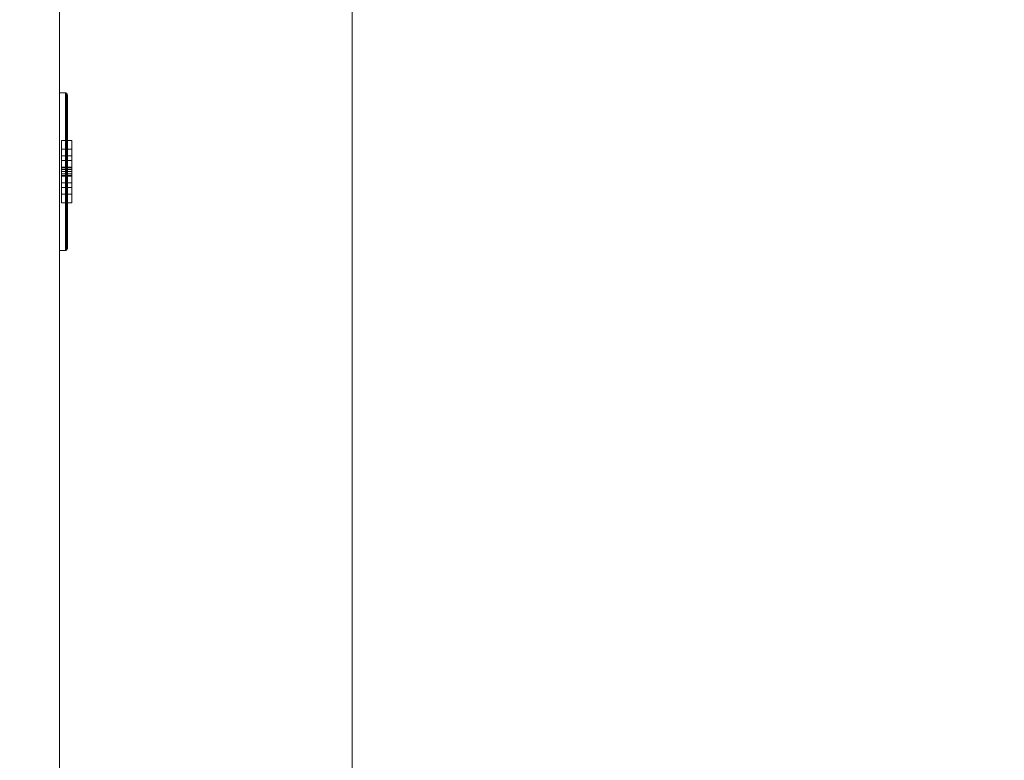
# Model space of a CAD drawing. Header units: metres. Extents: x -6.7 to 13.4, y 0 to 15.3.
# Tile 4 of 256: x -4.894 to -4.457, y 3.504 to 3.833. Entities that reach past the tile are written whole.
import ezdxf

# ---------------------------------------------------------------- set-up
doc = ezdxf.new("R2010")
doc.units = ezdxf.units.M
doc.header["$MEASUREMENT"] = 0
for name, color, linetype in [('NewTwindo - Slabs', 7, 'Continuous'), ('NewTwindo - Walls', 7, 'Continuous'), ('Twindo - Electrical', 7, 'Continuous'), ('Twindo - Fixtures', 7, 'Continuous'), ('Twindo - Slabs', 7, 'Continuous')]:
    doc.layers.add(name, color=color, linetype=linetype)

# ---------------------------------------------------------------- blocks, each defined once
blk = doc.blocks.new('Wall_6EAF3E6D-4FC6-4FC6-86EE-CA5FD74BE3B0', base_point=(-4.87643, 9.82509))
at = {"layer": 'NewTwindo - Walls', "lineweight": 0}
mesh = blk.add_polyface(dxfattribs=at)
corners = [(-5.19643, 3.19507, -0.15), (-5.19643, 3.19507, 2.565), (-5.19643, 9.46009, 2.565), (-5.19643, 9.46009, -0.15), (-5.19643, 6.89009, 2.35), (-5.19643, 5.09009, 2.35), (-5.19643, 5.09009, 0.9), (-5.19643, 6.89009, 0.9), (-5.19643, 4.76509, 0.9), (-5.19643, 4.76509, 2.35), (-5.19643, 3.91509, 2.35), (-5.19643, 3.91509, 0.9), (-5.19643, 7.24009, 0.9), (-5.19643, 8.09009, 0.9), (-5.19643, 8.09009, 2.35), (-5.19643, 7.24009, 2.35), (-4.87643, 3.19507, 2.565), (-4.87643, 3.19507, -0.15), (-4.87643, 9.46009, 2.565), (-4.87643, 9.46009, -0.15), (-4.87643, 6.89009, 2.35), (-4.87643, 5.09009, 2.35), (-4.87643, 5.09009, 0.9), (-4.87643, 6.89009, 0.9), (-4.87643, 4.76509, 2.35), (-4.87643, 4.76509, 0.9), (-4.87643, 3.91509, 2.35), (-4.87643, 3.91509, 0.9), (-4.87643, 7.24009, 0.9), (-4.87643, 8.09009, 0.9), (-4.87643, 8.09009, 2.35), (-4.87643, 7.24009, 2.35)]
mesh.append_faces([[corners[k] for k in face] for face in [(16, 1, 0, 17), (1, 16, 18, 2), (19, 3, 2, 18), (17, 0, 3, 19), (5, 4, 20, 21), (6, 5, 21, 22), (7, 6, 22, 23), (4, 7, 23, 20), (24, 9, 8, 25), (26, 10, 9, 24), (27, 11, 10, 26), (25, 8, 11, 27), (28, 29, 13, 12), (29, 30, 14, 13), (30, 31, 15, 14), (31, 28, 12, 15)]], dxfattribs={"color": 9})
mesh.append_faces([[corners[k] for k in face] for face in [(0, 12, 3), (3, 13, 2), (19, 25, 17), (17, 27, 16)]], dxfattribs={"vtx0": -1, "vtx1": -1, "color": 9})
mesh.append_faces([[corners[k] for k in face] for face in [(4, 9, 2), (14, 4, 2), (0, 11, 12), (21, 31, 16), (26, 21, 16), (19, 29, 25)]], dxfattribs={"vtx0": -1, "vtx1": -1, "vtx2": -1, "color": 9})
mesh.append_faces([[corners[k] for k in face] for face in [(9, 1, 2), (1, 10, 11), (8, 5, 6), (7, 15, 12), (3, 12, 13), (31, 18, 16), (18, 30, 29), (28, 20, 23), (22, 24, 25), (17, 25, 27)]], dxfattribs={"vtx0": -1, "vtx2": -1, "color": 9})
mesh.append_faces([[corners[k] for k in face] for face in [(9, 10, 1), (8, 9, 5), (7, 4, 15), (13, 14, 2), (0, 1, 11), (31, 30, 18), (28, 31, 20), (22, 21, 24), (27, 26, 16), (19, 18, 29)]], dxfattribs={"vtx1": -1, "vtx2": -1, "color": 9})
blk = doc.blocks.new('Slab_802DA21A-2803-41A3-8E48-64010855DF42', base_point=(-2.27598, 14.71509))
at = {"layer": 'NewTwindo - Slabs', "lineweight": 0}
mesh = blk.add_polyface(dxfattribs=at)
corners = [(-6.33643, 14.71509), (-2.27598, 14.71509), (-2.27598, 14.71509, -0.15), (-6.33643, 14.71509, -0.15), (2.57858, 14.05509), (-2.27598, 14.05509), (-6.33643, 9.82509), (-4.87643, 9.82509), (-4.87643, 3.40508), (-3.35143, 3.40507), (-3.35143, 2.76553), (0.24855, 2.76553), (0.24855, 0.35009), (4.10355, 0.35009), (4.10355, 0.16009), (6.21356, 0.16009), (6.21356, 0.35009), (10.5586, 0.35009), (10.5586, 8.19009), (5.65357, 8.19009), (5.65357, 9.07509), (-0.10121, 9.07509), (-0.10146, 10.48511), (2.57858, 10.48509), (-2.27598, 14.05509, -0.15), (-6.33643, 9.82509, -0.15), (2.57858, 14.05509, -0.15), (2.57858, 10.48509, -0.15), (-0.10146, 10.48511, -0.15), (-0.10121, 9.07509, -0.15), (5.65357, 9.07509, -0.15), (5.65357, 8.19009, -0.15), (10.5586, 8.19009, -0.15), (10.5586, 0.35009, -0.15), (6.21356, 0.35009, -0.15), (6.21356, 0.16009, -0.15), (4.10355, 0.16009, -0.15), (4.10355, 0.35009, -0.15), (0.24855, 0.35009, -0.15), (0.24855, 2.76553, -0.15), (-3.35143, 2.76553, -0.15), (-3.35143, 3.40507, -0.15), (-4.87643, 3.40508, -0.15), (-4.87643, 9.82509, -0.15)]
mesh.append_faces([[corners[k] for k in face] for face in [(0, 1, 2, 3), (1, 5, 24, 2), (6, 0, 3, 25), (5, 4, 26, 24), (7, 6, 25, 43), (8, 7, 43, 42), (9, 8, 42, 41), (10, 9, 41, 40), (11, 10, 40, 39), (12, 11, 39, 38), (13, 12, 38, 37), (14, 13, 37, 36), (15, 14, 36, 35), (16, 15, 35, 34), (17, 16, 34, 33), (18, 17, 33, 32), (19, 18, 32, 31), (20, 19, 31, 30), (21, 20, 30, 29), (22, 21, 29, 28), (23, 22, 28, 27), (4, 23, 27, 26)]], dxfattribs={"color": 9})
mesh.append_faces([[corners[k] for k in face] for face in [(4, 22, 23), (18, 16, 17)]], dxfattribs={"vtx0": -1, "color": 9})
mesh.append_faces([[corners[k] for k in face] for face in [(26, 28, 24), (32, 34, 31)]], dxfattribs={"vtx0": -1, "vtx1": -1, "color": 9})
mesh.append_faces([[corners[k] for k in face] for face in [(1, 7, 9), (22, 5, 10), (21, 11, 13), (41, 43, 2), (40, 24, 28), (37, 39, 29)]], dxfattribs={"vtx0": -1, "vtx1": -1, "vtx2": -1, "color": 9})
mesh.append_faces([[corners[k] for k in face] for face in [(5, 9, 10), (21, 10, 11), (19, 13, 14), (19, 14, 15), (19, 15, 16), (43, 3, 2), (41, 2, 24), (40, 28, 29), (37, 29, 30), (37, 30, 31)]], dxfattribs={"vtx0": -1, "vtx2": -1, "color": 9})
mesh.append_faces([[corners[k] for k in face] for face in [(27, 28, 26), (33, 34, 32)]], dxfattribs={"vtx1": -1, "color": 9})
mesh.append_faces([[corners[k] for k in face] for face in [(1, 0, 7), (5, 1, 9), (21, 22, 10), (4, 5, 22), (20, 21, 13), (19, 20, 13), (18, 19, 16), (40, 41, 24), (39, 40, 29), (36, 37, 31), (35, 36, 31), (34, 35, 31)]], dxfattribs={"vtx1": -1, "vtx2": -1, "color": 9})
mesh.append_faces([[corners[k] for k in face] for face in [(0, 6, 7), (7, 8, 9), (11, 12, 13), (43, 25, 3), (41, 42, 43), (37, 38, 39)]], dxfattribs={"vtx2": -1, "color": 9})
blk = doc.blocks.new('Slab_B4F060AE-DE5B-493C-ADCA-A35F08B05188', base_point=(-4.87643, 8.51509))
at = {"layer": 'Twindo - Fixtures', "lineweight": 0}
mesh = blk.add_polyface(dxfattribs=at)
corners = [(-4.87643, 8.51509, 2.565), (-4.87643, 8.51509, 2.515), (-4.87643, 3.40507, 2.515), (-4.87643, 3.40507, 2.565), (-4.74643, 8.55949, 2.565), (-4.74643, 8.55949, 2.515), (-4.74643, 3.40509, 2.515), (-4.74643, 3.40509, 2.565)]
mesh.append_faces([[corners[k] for k in face] for face in [(0, 1, 2, 3), (4, 5, 1, 0), (2, 1, 5, 6), (3, 2, 6, 7), (4, 0, 3, 7), (7, 6, 5, 4)]], dxfattribs={"color": 9})
blk = doc.blocks.new('Object_1E28EDB2-F034-4A8F-A961-F9F60353699F')
at = {"layer": 'Twindo - Electrical', "lineweight": 0}
mesh = blk.add_polyface(dxfattribs=at)
corners = [(-4.87293, 3.73097, 0.29088), (-4.87293, 3.79922, 0.29088), (-4.87293, 3.79922, 0.40912), (-4.87293, 3.73097, 0.40912), (-4.87293, 3.77509, 0.32), (-4.87293, 3.75509, 0.32), (-4.87293, 3.75128, 0.332), (-4.87293, 3.75509, 0.344), (-4.87293, 3.77509, 0.344), (-4.87293, 3.7789, 0.332), (-4.87293, 3.75509, 0.38), (-4.87293, 3.77509, 0.38), (-4.87293, 3.7789, 0.368), (-4.87293, 3.77509, 0.356), (-4.87293, 3.75509, 0.356), (-4.87293, 3.75128, 0.368), (-4.87296, 3.73074, 0.29065), (-4.87296, 3.79944, 0.29065), (-4.87296, 3.79944, 0.40935), (-4.87296, 3.73074, 0.40935), (-4.87556, 3.77509, 0.32), (-4.87556, 3.75509, 0.32), (-4.87556, 3.75128, 0.332), (-4.87556, 3.75509, 0.344), (-4.87556, 3.77509, 0.344), (-4.87556, 3.7789, 0.332), (-4.87556, 3.75509, 0.38), (-4.87556, 3.77509, 0.38), (-4.87556, 3.7789, 0.368), (-4.87556, 3.77509, 0.356), (-4.87556, 3.75509, 0.356), (-4.87556, 3.75128, 0.368), (-4.87319, 3.73035, 0.29026), (-4.87319, 3.79983, 0.29026), (-4.87319, 3.79983, 0.40974), (-4.87319, 3.73035, 0.40974), (-4.87358, 3.73012, 0.29003), (-4.87358, 3.80006, 0.29003), (-4.87358, 3.80006, 0.40997), (-4.87358, 3.73012, 0.40997), (-4.87381, 3.73009, 0.29), (-4.87381, 3.80009, 0.29), (-4.87381, 3.80009, 0.41), (-4.87381, 3.73009, 0.41), (-4.87643, 3.73009, 0.29), (-4.87643, 3.80009, 0.29), (-4.87643, 3.80009, 0.41), (-4.87643, 3.73009, 0.41)]
mesh.append_faces([[corners[k] for k in face] for face in [(1, 0, 16, 17), (2, 1, 17, 18), (3, 2, 18, 19), (0, 3, 19, 16), (4, 20, 21, 5), (5, 21, 22, 6), (6, 22, 23, 7), (7, 23, 24, 8), (8, 24, 25, 9), (9, 25, 20, 4), (11, 10, 26, 27), (12, 11, 27, 28), (13, 12, 28, 29), (14, 13, 29, 30), (15, 14, 30, 31), (10, 15, 31, 26), (17, 16, 32, 33), (18, 17, 33, 34), (19, 18, 34, 35), (16, 19, 35, 32), (33, 32, 36, 37), (34, 33, 37, 38), (35, 34, 38, 39), (32, 35, 39, 36), (37, 36, 40, 41), (38, 37, 41, 42), (39, 38, 42, 43), (36, 39, 43, 40), (41, 40, 44, 45), (42, 41, 45, 46), (43, 42, 46, 47), (40, 43, 47, 44), (46, 45, 44, 47)]], dxfattribs={"color": 255})
mesh.append_faces([[corners[k] for k in face] for face in [(22, 25, 24, 23), (28, 31, 30, 29)]], dxfattribs={"vtx0": -1, "color": 255})
mesh.append_faces([[corners[k] for k in face] for face in [(1, 4, 0), (0, 6, 3)]], dxfattribs={"vtx0": -1, "vtx1": -1, "color": 255})
mesh.append_faces([[corners[k] for k in face] for face in [(2, 13, 8), (7, 14, 3)]], dxfattribs={"vtx0": -1, "vtx1": -1, "vtx2": -1, "color": 255})
mesh.append_faces([[corners[k] for k in face] for face in [(10, 2, 3), (2, 11, 12), (2, 12, 13), (7, 13, 14), (2, 8, 9), (1, 9, 4), (0, 4, 5), (0, 5, 6)]], dxfattribs={"vtx0": -1, "vtx2": -1, "color": 255})
mesh.append_faces([[corners[k] for k in face] for face in [(10, 11, 2), (15, 10, 3), (14, 15, 3), (7, 8, 13), (6, 7, 3), (1, 2, 9)]], dxfattribs={"vtx1": -1, "vtx2": -1, "color": 255})
mesh.append_faces([[corners[k] for k in face] for face in [(22, 21, 20, 25), (28, 27, 26, 31)]], dxfattribs={"vtx3": -1, "color": 255})
mesh = blk.add_polyface(dxfattribs=at)
corners = [(-4.87556, 3.77509, 0.32), (-4.87556, 3.7789, 0.332), (-4.87093, 3.7789, 0.332), (-4.87093, 3.77509, 0.32), (-4.87556, 3.77509, 0.344), (-4.87093, 3.77509, 0.344), (-4.87556, 3.75509, 0.344), (-4.87093, 3.75509, 0.344), (-4.87556, 3.75128, 0.332), (-4.87093, 3.75128, 0.332), (-4.87556, 3.75509, 0.32), (-4.87093, 3.75509, 0.32), (-4.87556, 3.76009, 0.332), (-4.87556, 3.75809, 0.332), (-4.87093, 3.75809, 0.332), (-4.87093, 3.76009, 0.332), (-4.87556, 3.75809, 0.338), (-4.87093, 3.75809, 0.338), (-4.87556, 3.76009, 0.338), (-4.87093, 3.76009, 0.338), (-4.87556, 3.77009, 0.332), (-4.87556, 3.77009, 0.338), (-4.87093, 3.77009, 0.338), (-4.87093, 3.77009, 0.332), (-4.87556, 3.77209, 0.338), (-4.87093, 3.77209, 0.338), (-4.87556, 3.77209, 0.332), (-4.87093, 3.77209, 0.332), (-4.87556, 3.76309, 0.322), (-4.87556, 3.76309, 0.324), (-4.87093, 3.76309, 0.324), (-4.87093, 3.76309, 0.322), (-4.87556, 3.76336, 0.325), (-4.87093, 3.76336, 0.325), (-4.87556, 3.76409, 0.32573), (-4.87093, 3.76409, 0.32573), (-4.87556, 3.76509, 0.326), (-4.87093, 3.76509, 0.326), (-4.87556, 3.76609, 0.32573), (-4.87093, 3.76609, 0.32573), (-4.87556, 3.76682, 0.325), (-4.87093, 3.76682, 0.325), (-4.87556, 3.76709, 0.324), (-4.87093, 3.76709, 0.324), (-4.87556, 3.76709, 0.322), (-4.87093, 3.76709, 0.322)]
mesh.append_faces([[corners[k] for k in face] for face in [(0, 1, 2, 3), (1, 4, 5, 2), (4, 6, 7, 5), (6, 8, 9, 7), (8, 10, 11, 9), (10, 0, 3, 11), (12, 13, 14, 15), (13, 16, 17, 14), (16, 18, 19, 17), (18, 12, 15, 19), (20, 21, 22, 23), (21, 24, 25, 22), (24, 26, 27, 25), (26, 20, 23, 27), (28, 29, 30, 31), (29, 32, 33, 30), (32, 34, 35, 33), (34, 36, 37, 35), (36, 38, 39, 37), (38, 40, 41, 39), (40, 42, 43, 41), (42, 44, 45, 43), (44, 28, 31, 45)]], dxfattribs={"color": 255})
mesh.append_faces([[corners[k] for k in face] for face in [(10, 28, 0), (0, 44, 1), (3, 45, 11), (11, 31, 9)]], dxfattribs={"vtx0": -1, "vtx1": -1, "color": 255})
mesh.append_faces([[corners[k] for k in face] for face in [(24, 18, 4), (8, 1, 36), (17, 22, 7), (2, 9, 37)]], dxfattribs={"vtx0": -1, "vtx1": -1, "vtx2": -1, "color": 255})
mesh.append_faces([[corners[k] for k in face] for face in [(18, 6, 4), (8, 16, 13), (12, 21, 20), (26, 4, 1), (8, 36, 34), (8, 34, 32), (8, 32, 29), (8, 29, 28), (0, 28, 44), (22, 5, 7), (2, 25, 27), (23, 19, 15), (14, 7, 9), (2, 37, 39), (2, 39, 41), (2, 41, 43), (2, 43, 45), (11, 45, 31)]], dxfattribs={"vtx0": -1, "vtx2": -1, "color": 255})
mesh.append_faces([[corners[k] for k in face] for face in [(18, 16, 6), (8, 6, 16), (12, 18, 21), (26, 24, 4), (38, 36, 1), (40, 38, 1), (42, 40, 1), (44, 42, 1), (10, 8, 28), (22, 25, 5), (2, 5, 25), (23, 22, 19), (14, 17, 7), (35, 37, 9), (33, 35, 9), (30, 33, 9), (31, 30, 9), (3, 2, 45)]], dxfattribs={"vtx1": -1, "vtx2": -1, "color": 255})
mesh = blk.add_polyface(dxfattribs=at)
corners = [(-4.87556, 3.77509, 0.356), (-4.87556, 3.7789, 0.368), (-4.87093, 3.7789, 0.368), (-4.87093, 3.77509, 0.356), (-4.87556, 3.77509, 0.38), (-4.87093, 3.77509, 0.38), (-4.87556, 3.75509, 0.38), (-4.87093, 3.75509, 0.38), (-4.87556, 3.75128, 0.368), (-4.87093, 3.75128, 0.368), (-4.87556, 3.75509, 0.356), (-4.87093, 3.75509, 0.356), (-4.87556, 3.76009, 0.368), (-4.87556, 3.75809, 0.368), (-4.87093, 3.75809, 0.368), (-4.87093, 3.76009, 0.368), (-4.87556, 3.75809, 0.374), (-4.87093, 3.75809, 0.374), (-4.87556, 3.76009, 0.374), (-4.87093, 3.76009, 0.374), (-4.87556, 3.77009, 0.368), (-4.87556, 3.77009, 0.374), (-4.87093, 3.77009, 0.374), (-4.87093, 3.77009, 0.368), (-4.87556, 3.77209, 0.374), (-4.87093, 3.77209, 0.374), (-4.87556, 3.77209, 0.368), (-4.87093, 3.77209, 0.368), (-4.87556, 3.76309, 0.358), (-4.87556, 3.76309, 0.36), (-4.87093, 3.76309, 0.36), (-4.87093, 3.76309, 0.358), (-4.87556, 3.76336, 0.361), (-4.87093, 3.76336, 0.361), (-4.87556, 3.76409, 0.36173), (-4.87093, 3.76409, 0.36173), (-4.87556, 3.76509, 0.362), (-4.87093, 3.76509, 0.362), (-4.87556, 3.76609, 0.36173), (-4.87093, 3.76609, 0.36173), (-4.87556, 3.76682, 0.361), (-4.87093, 3.76682, 0.361), (-4.87556, 3.76709, 0.36), (-4.87093, 3.76709, 0.36), (-4.87556, 3.76709, 0.358), (-4.87093, 3.76709, 0.358)]
mesh.append_faces([[corners[k] for k in face] for face in [(0, 1, 2, 3), (1, 4, 5, 2), (4, 6, 7, 5), (6, 8, 9, 7), (8, 10, 11, 9), (10, 0, 3, 11), (12, 13, 14, 15), (13, 16, 17, 14), (16, 18, 19, 17), (18, 12, 15, 19), (20, 21, 22, 23), (21, 24, 25, 22), (24, 26, 27, 25), (26, 20, 23, 27), (28, 29, 30, 31), (29, 32, 33, 30), (32, 34, 35, 33), (34, 36, 37, 35), (36, 38, 39, 37), (38, 40, 41, 39), (40, 42, 43, 41), (42, 44, 45, 43), (44, 28, 31, 45)]], dxfattribs={"color": 255})
mesh.append_faces([[corners[k] for k in face] for face in [(10, 28, 0), (0, 44, 1), (3, 45, 11), (11, 31, 9)]], dxfattribs={"vtx0": -1, "vtx1": -1, "color": 255})
mesh.append_faces([[corners[k] for k in face] for face in [(24, 18, 4), (8, 1, 36), (17, 22, 7), (2, 9, 37)]], dxfattribs={"vtx0": -1, "vtx1": -1, "vtx2": -1, "color": 255})
mesh.append_faces([[corners[k] for k in face] for face in [(18, 6, 4), (8, 16, 13), (12, 21, 20), (26, 4, 1), (8, 36, 34), (8, 34, 32), (8, 32, 29), (8, 29, 28), (0, 28, 44), (22, 5, 7), (2, 25, 27), (23, 19, 15), (14, 7, 9), (2, 37, 39), (2, 39, 41), (2, 41, 43), (2, 43, 45), (11, 45, 31)]], dxfattribs={"vtx0": -1, "vtx2": -1, "color": 255})
mesh.append_faces([[corners[k] for k in face] for face in [(18, 16, 6), (8, 6, 16), (12, 18, 21), (26, 24, 4), (38, 36, 1), (40, 38, 1), (42, 40, 1), (44, 42, 1), (10, 8, 28), (22, 25, 5), (2, 5, 25), (23, 22, 19), (14, 17, 7), (35, 37, 9), (33, 35, 9), (30, 33, 9), (31, 30, 9), (3, 2, 45)]], dxfattribs={"vtx1": -1, "vtx2": -1, "color": 255})
blk = doc.blocks.new('Slab_4FB5D051-D00D-47BE-8E84-A6D94544EB54', base_point=(-6.49643, 15.11509))
at = {"layer": 'NewTwindo - Slabs', "lineweight": 0}
mesh = blk.add_polyface(dxfattribs=at)
corners = [(-6.49643, 9.62509, 2.565), (-6.49643, 9.62509, 3.25), (-6.49643, 15.11509, 3.25), (-6.49643, 15.11509, 2.565), (-5.03143, 9.62509, 2.565), (-5.03143, 9.62509, 3.25), (2.42854, 14.48009, 3.25), (-1.92148, 14.48009, 3.25), (-1.92148, 15.11509, 3.25), (-5.03143, 3.41007, 3.25), (-3.45142, 3.41007, 3.25), (-3.45142, 2.81016, 3.25), (-0.00145, 2.81016, 3.25), (-0.00145, 2.81007, 3.25), (0.16355, 2.81007, 3.25), (0.16355, 0.16509, 3.25), (13.28858, 0.16509, 3.25), (13.28858, 3.36009, 3.25), (10.7136, 3.36009, 3.25), (10.7136, 8.46009, 3.25), (6.07357, 8.46009, 3.25), (6.07357, 9.94509, 3.25), (6.07358, 9.94509, 3.25), (6.07357, 11.6101, 3.25), (6.02357, 11.6101, 3.25), (6.02357, 14.43009, 3.25), (2.42854, 14.43009, 3.25), (4.10355, 0.38009, 3.25), (4.10355, 3.24013, 3.25), (6.21356, 3.24013, 3.25), (6.21356, 0.3801, 3.25), (-1.92148, 15.11509, 2.565), (-5.03143, 3.41007, 2.565), (-1.92148, 14.48009, 2.565), (2.42854, 14.48009, 2.565), (2.42854, 14.43009, 2.565), (6.02357, 14.43009, 2.565), (6.02357, 11.6101, 2.565), (6.07357, 11.6101, 2.565), (6.07358, 9.94509, 2.565), (6.07357, 9.94509, 2.565), (6.07357, 8.46009, 2.565), (10.7136, 8.46009, 2.565), (10.7136, 3.36009, 2.565), (13.28858, 3.36009, 2.565), (13.28858, 0.16509, 2.565), (0.16355, 0.16509, 2.565), (0.16355, 2.81007, 2.565), (-0.00145, 2.81007, 2.565), (-0.00145, 2.81016, 2.565), (-3.45142, 2.81016, 2.565), (-3.45142, 3.41007, 2.565), (6.21356, 3.24013, 2.565), (4.10355, 3.24013, 2.565), (4.10355, 0.38009, 2.565), (6.21356, 0.3801, 2.565), (4.10355, 3.24013, 2.945), (5.09855, 3.24013, 2.945), (5.09855, 3.71514, 2.565), (4.10355, 3.71514, 2.565), (4.10355, 3.24326, 2.9489), (5.09855, 3.24326, 2.9489), (5.09855, 3.71826, 2.5689), (4.10355, 3.71826, 2.5689)]
mesh.append_faces([[corners[k] for k in face] for face in [(0, 1, 2, 3), (4, 5, 1, 0), (3, 2, 8, 31), (32, 9, 5, 4), (33, 7, 6, 34), (31, 8, 7, 33), (51, 10, 9, 32), (50, 11, 10, 51), (49, 12, 11, 50), (48, 13, 12, 49), (47, 14, 13, 48), (46, 15, 14, 47), (45, 16, 15, 46), (44, 17, 16, 45), (43, 18, 17, 44), (42, 19, 18, 43), (41, 20, 19, 42), (40, 21, 20, 41), (39, 22, 21, 40), (38, 23, 22, 39), (37, 24, 23, 38), (36, 25, 24, 37), (35, 26, 25, 36), (34, 6, 26, 35), (53, 28, 27, 54), (52, 29, 28, 53), (55, 30, 29, 52), (54, 27, 30, 55), (56, 57, 58, 59), (60, 61, 57, 56), (61, 62, 58, 57), (59, 58, 62, 63), (60, 56, 59, 63), (63, 62, 61, 60)]], dxfattribs={"color": 9})
mesh.append_faces([[corners[k] for k in face] for face in [(45, 43, 44)]], dxfattribs={"vtx0": -1, "color": 9})
mesh.append_faces([[corners[k] for k in face] for face in [(16, 30, 15)]], dxfattribs={"vtx0": -1, "vtx1": -1, "color": 9})
mesh.append_faces([[corners[k] for k in face] for face in [(8, 5, 10), (7, 11, 14), (27, 26, 15), (20, 24, 28), (16, 18, 30), (51, 4, 31), (47, 50, 33), (46, 35, 54), (53, 37, 41), (45, 55, 43)]], dxfattribs={"vtx0": -1, "vtx1": -1, "vtx2": -1, "color": 9})
mesh.append_faces([[corners[k] for k in face] for face in [(7, 10, 11), (26, 14, 15), (20, 23, 24), (20, 28, 29), (18, 29, 30), (4, 3, 31), (51, 31, 33), (47, 33, 34), (47, 34, 35), (53, 35, 36), (53, 36, 37), (46, 54, 55), (52, 41, 42), (55, 42, 43)]], dxfattribs={"vtx0": -1, "vtx2": -1, "color": 9})
mesh.append_faces([[corners[k] for k in face] for face in [(17, 18, 16)]], dxfattribs={"vtx1": -1, "color": 9})
mesh.append_faces([[corners[k] for k in face] for face in [(8, 2, 5), (7, 8, 10), (6, 7, 14), (26, 6, 14), (27, 28, 26), (25, 26, 28), (24, 25, 28), (30, 27, 15), (19, 20, 29), (18, 19, 29), (50, 51, 33), (46, 47, 35), (53, 54, 35), (37, 38, 41), (52, 53, 41), (55, 52, 42), (45, 46, 55)]], dxfattribs={"vtx1": -1, "vtx2": -1, "color": 9})
mesh.append_faces([[corners[k] for k in face] for face in [(2, 1, 5), (5, 9, 10), (4, 0, 3), (51, 32, 4)]], dxfattribs={"vtx2": -1, "color": 9})
blk = doc.blocks.new('Slab_34572A90-DA7B-4B38-AE9C-16AA28944A22', base_point=(-3.49648, 9.62509))
at = {"layer": 'NewTwindo - Slabs', "lineweight": 0}
mesh = blk.add_polyface(dxfattribs=at)
corners = [(-3.49648, 9.62509, 6.45), (-3.49648, 9.62509, 6.26), (-5.03143, 9.62509, 6.26), (-5.03143, 9.62509, 6.45), (-3.49648, 8.85009, 6.45), (-3.49648, 8.85009, 6.26), (-1.71648, 8.85009, 6.26), (-0.39148, 8.85119, 6.26), (-0.39148, 8.85006, 6.26), (0.16355, 8.85009, 6.26), (0.16355, 3.4101, 6.26), (-1.66737, 3.41008, 6.26), (-1.66643, 2.81007, 6.26), (-3.45013, 2.81018, 6.26), (-3.45183, 3.41007, 6.26), (-5.03143, 3.41007, 6.26), (-5.03143, 3.41007, 6.45), (-3.45183, 3.41007, 6.45), (-3.45013, 2.81018, 6.45), (-1.66643, 2.81007, 6.45), (-1.66737, 3.41008, 6.45), (0.16355, 3.4101, 6.45), (0.16355, 8.85009, 6.45), (-0.39148, 8.85006, 6.45), (-0.39148, 8.85119, 6.45), (-1.71648, 8.85009, 6.45)]
mesh.append_faces([[corners[k] for k in face] for face in [(0, 1, 2, 3), (4, 5, 1, 0), (3, 2, 15, 16), (25, 6, 5, 4), (24, 7, 6, 25), (23, 8, 7, 24), (22, 9, 8, 23), (21, 10, 9, 22), (20, 11, 10, 21), (19, 12, 11, 20), (18, 13, 12, 19), (17, 14, 13, 18), (16, 15, 14, 17)]], dxfattribs={"color": 9})
mesh.append_faces([[corners[k] for k in face] for face in [(10, 8, 9)]], dxfattribs={"vtx0": -1, "color": 9})
mesh.append_faces([[corners[k] for k in face] for face in [(21, 23, 20)]], dxfattribs={"vtx0": -1, "vtx1": -1, "color": 9})
mesh.append_faces([[corners[k] for k in face] for face in [(13, 6, 11), (20, 25, 18)]], dxfattribs={"vtx0": -1, "vtx1": -1, "vtx2": -1, "color": 9})
mesh.append_faces([[corners[k] for k in face] for face in [(15, 1, 5), (14, 5, 6), (11, 6, 7), (11, 7, 8), (4, 3, 16), (4, 16, 17), (25, 17, 18)]], dxfattribs={"vtx0": -1, "vtx2": -1, "color": 9})
mesh.append_faces([[corners[k] for k in face] for face in [(12, 13, 11), (19, 20, 18), (22, 23, 21)]], dxfattribs={"vtx1": -1, "color": 9})
mesh.append_faces([[corners[k] for k in face] for face in [(14, 15, 5), (13, 14, 6), (10, 11, 8), (25, 4, 17), (24, 25, 20), (23, 24, 20)]], dxfattribs={"vtx1": -1, "vtx2": -1, "color": 9})
mesh.append_faces([[corners[k] for k in face] for face in [(15, 2, 1), (4, 0, 3)]], dxfattribs={"vtx2": -1, "color": 9})
blk = doc.blocks.new('Slab_4F556EF8-AACE-4447-88DB-0E4196C575B6', base_point=(-1.92148, 15.11509))
at = {"layer": 'Twindo - Slabs', "lineweight": 0}
mesh = blk.add_polyface(dxfattribs=at)
corners = [(-1.92148, 15.11509, 6.5), (-1.92148, 15.11509, 6.45), (-6.49643, 15.11509, 6.45), (-6.49643, 15.11509, 6.5), (-1.92148, 14.48009, 6.5), (-1.92148, 14.48009, 6.45), (2.42854, 14.48009, 6.45), (2.42854, 14.43009, 6.45), (6.02358, 14.43009, 6.45), (6.02357, 11.6101, 6.45), (6.07357, 11.6101, 6.45), (6.07356, 6.84513, 6.45), (6.18856, 6.84513, 6.45), (6.18856, 6.74289, 6.45), (6.30356, 6.74289, 6.45), (6.30356, 5.43009, 6.45), (6.2636, 5.43009, 6.45), (6.2636, 4.90014, 6.45), (10.7136, 4.90014, 6.45), (10.7136, 3.36009, 6.45), (13.28858, 3.36009, 6.45), (13.28858, 0.16509, 6.45), (0.16355, 0.16509, 6.45), (0.16355, 2.81007, 6.45), (-3.45143, 2.81007, 6.45), (-3.45143, 3.41007, 6.45), (-5.03143, 3.41007, 6.45), (-5.03143, 9.62509, 6.45), (-6.49643, 9.62509, 6.45), (-2.86143, 14.17509, 6.45), (-5.55143, 14.17509, 6.45), (-5.55143, 10.56509, 6.45), (-2.86143, 10.56509, 6.45), (5.10855, 9.73009, 6.45), (4.31855, 9.73009, 6.45), (4.31855, 5.22013, 6.45), (5.10855, 5.22109, 6.45), (9.6136, 4.43509, 6.45), (6.64356, 4.43509, 6.45), (6.64356, 2.75509, 6.45), (8.68819, 2.75509, 6.45), (9.6136, 3.68051, 6.45), (-6.49643, 9.62509, 6.5), (-5.03143, 9.62509, 6.5), (-5.03143, 3.41007, 6.5), (-3.45143, 3.41007, 6.5), (-3.45143, 2.81007, 6.5), (0.16355, 2.81007, 6.5), (0.16355, 0.16509, 6.5), (13.28858, 0.16509, 6.5), (13.28858, 3.36009, 6.5), (10.7136, 3.36009, 6.5), (10.7136, 4.90014, 6.5), (6.2636, 4.90014, 6.5), (6.2636, 5.43009, 6.5), (6.30356, 5.43009, 6.5), (6.30356, 6.74289, 6.5), (6.18856, 6.74289, 6.5), (6.18856, 6.84513, 6.5), (6.07356, 6.84513, 6.5), (6.07357, 11.6101, 6.5), (6.02357, 11.6101, 6.5), (6.02358, 14.43009, 6.5), (2.42854, 14.43009, 6.5), (2.42854, 14.48009, 6.5), (-5.55143, 10.56509, 6.5), (-5.55143, 14.17509, 6.5), (-2.86143, 14.17509, 6.5), (-2.86143, 10.56509, 6.5), (4.31855, 5.22013, 6.5), (4.31855, 9.73009, 6.5), (5.10855, 9.73009, 6.5), (5.10855, 5.22109, 6.5), (6.64356, 2.75509, 6.5), (6.64356, 4.43509, 6.5), (9.6136, 4.43509, 6.5), (9.6136, 3.68051, 6.5), (8.68819, 2.75509, 6.5)]
mesh.append_faces([[corners[k] for k in face] for face in [(0, 1, 2, 3), (4, 5, 1, 0), (3, 2, 28, 42), (64, 6, 5, 4), (63, 7, 6, 64), (62, 8, 7, 63), (61, 9, 8, 62), (60, 10, 9, 61), (59, 11, 10, 60), (58, 12, 11, 59), (57, 13, 12, 58), (56, 14, 13, 57), (55, 15, 14, 56), (54, 16, 15, 55), (53, 17, 16, 54), (52, 18, 17, 53), (51, 19, 18, 52), (50, 20, 19, 51), (49, 21, 20, 50), (48, 22, 21, 49), (47, 23, 22, 48), (46, 24, 23, 47), (45, 25, 24, 46), (44, 26, 25, 45), (43, 27, 26, 44), (42, 28, 27, 43), (66, 30, 29, 67), (65, 31, 30, 66), (68, 32, 31, 65), (67, 29, 32, 68), (70, 34, 33, 71), (69, 35, 34, 70), (72, 36, 35, 69), (71, 33, 36, 72), (74, 38, 37, 75), (73, 39, 38, 74), (77, 40, 39, 73), (76, 41, 40, 77), (75, 37, 41, 76)]], dxfattribs={"color": 9})
mesh.append_faces([[corners[k] for k in face] for face in [(21, 19, 20), (56, 54, 55)]], dxfattribs={"vtx0": -1, "color": 9})
mesh.append_faces([[corners[k] for k in face] for face in [(14, 16, 13), (49, 51, 48)]], dxfattribs={"vtx0": -1, "vtx1": -1, "color": 9})
mesh.append_faces([[corners[k] for k in face] for face in [(25, 27, 32), (24, 32, 5), (22, 7, 35), (36, 9, 11), (36, 11, 13), (36, 13, 17), (22, 36, 17), (22, 17, 39), (22, 40, 19), (68, 43, 45), (4, 68, 46), (69, 63, 48), (59, 61, 72), (57, 59, 72), (53, 57, 72), (53, 72, 48), (73, 53, 48), (51, 77, 48)]], dxfattribs={"vtx0": -1, "vtx1": -1, "vtx2": -1, "color": 9})
mesh.append_faces([[corners[k] for k in face] for face in [(30, 28, 2), (27, 31, 32), (29, 2, 1), (32, 1, 5), (23, 5, 6), (23, 6, 7), (22, 35, 36), (33, 7, 8), (36, 8, 9), (22, 39, 40), (37, 17, 18), (41, 18, 19), (65, 3, 42), (65, 42, 43), (3, 66, 67), (68, 45, 46), (4, 67, 68), (4, 46, 47), (63, 47, 48), (63, 70, 71), (61, 71, 72), (53, 74, 75), (51, 75, 76), (51, 76, 77)]], dxfattribs={"vtx0": -1, "vtx2": -1, "color": 9})
mesh.append_faces([[corners[k] for k in face] for face in [(15, 16, 14), (50, 51, 49)]], dxfattribs={"vtx1": -1, "color": 9})
mesh.append_faces([[corners[k] for k in face] for face in [(30, 31, 28), (27, 28, 31), (24, 25, 32), (29, 30, 2), (32, 29, 1), (23, 24, 5), (22, 23, 7), (34, 35, 7), (33, 34, 7), (36, 33, 8), (16, 17, 13), (38, 39, 17), (37, 38, 17), (41, 37, 18), (40, 41, 19), (21, 22, 19), (65, 66, 3), (68, 65, 43), (0, 3, 67), (4, 0, 67), (64, 4, 47), (63, 64, 47), (69, 70, 63), (72, 69, 48), (62, 63, 71), (61, 62, 71), (53, 54, 57), (56, 57, 54), (73, 74, 53), (77, 73, 48), (52, 53, 75), (51, 52, 75)]], dxfattribs={"vtx1": -1, "vtx2": -1, "color": 9})
mesh.append_faces([[corners[k] for k in face] for face in [(25, 26, 27), (9, 10, 11), (11, 12, 13), (43, 44, 45), (59, 60, 61), (57, 58, 59)]], dxfattribs={"vtx2": -1, "color": 9})

msp = doc.modelspace()

# ---------------------------------------------------------------- block references
at = {"layer": 'NewTwindo - Slabs', "color": 251, "linetype": 'Continuous', "lineweight": 20}
for name, p in [('Slab_4FB5D051-D00D-47BE-8E84-A6D94544EB54', (-6.49643, 15.11509)), ('Slab_802DA21A-2803-41A3-8E48-64010855DF42', (-2.27598, 14.71509)), ('Slab_34572A90-DA7B-4B38-AE9C-16AA28944A22', (-3.49648, 9.62509))]:
    msp.add_blockref(name, p, dxfattribs=at)
at = {"layer": 'NewTwindo - Walls', "color": 7, "lineweight": 13}
msp.add_blockref('Wall_6EAF3E6D-4FC6-4FC6-86EE-CA5FD74BE3B0', (-4.87643, 9.82509), dxfattribs=at)
at = {"layer": 'Twindo - Electrical', "color": 15, "linetype": 'Continuous', "lineweight": 18}
msp.add_blockref('Object_1E28EDB2-F034-4A8F-A961-F9F60353699F', (0, 0), dxfattribs=at)
at = {"layer": 'Twindo - Fixtures', "color": 111, "linetype": 'Continuous', "lineweight": 20}
msp.add_blockref('Slab_B4F060AE-DE5B-493C-ADCA-A35F08B05188', (-4.87643, 8.51509), dxfattribs=at)
at = {"layer": 'Twindo - Slabs', "color": 251, "linetype": 'Continuous', "lineweight": 20}
msp.add_blockref('Slab_4F556EF8-AACE-4447-88DB-0E4196C575B6', (-1.92148, 15.11509), dxfattribs=at)

doc.saveas('drawing.dxf')
